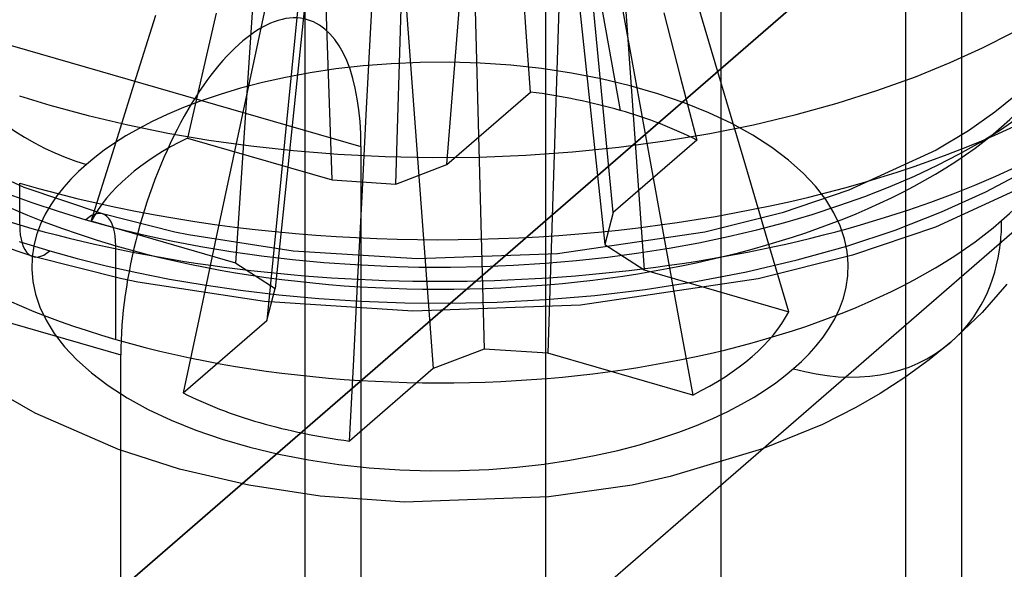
# Model space of a CAD drawing. Header units: millimetres. Extents: x -90 to 88, y -53 to 62.
# Tile 66 of 74: x 58.37 to 62.47, y -11.51 to -9.23. Entities that reach past the tile are written whole.
import ezdxf

# ---------------------------------------------------------------- set-up
doc = ezdxf.new("R2010")
doc.units = ezdxf.units.MM
doc.layers.add('MAIN-1', color=7, linetype='Continuous')
doc.layers.add('MAIN-2', color=7, linetype='Continuous')

msp = doc.modelspace()

# ---------------------------------------------------------------- linework, layer by layer
at = {"layer": 'MAIN-1'}
for p, q in [((88.3849, 14.034), (42.3849, -25.8032)), ((56.5849, -13.5056), (70.5849, -1.3813)), ((56.5849, -15.2377), (70.5849, -3.1133)), ((62.4813, -10.3269), (62.378, -10.4449)), ((62.378, -10.4449), (62.2477, -10.5689)), ((62.2917, -10.5296), (62.2917, -18.8481)), ((62.2477, -10.5689), (62.1576, -10.6425)), ((62.1576, -10.6425), (62.0566, -10.7156)), ((62.0566, -10.7156), (61.9537, -10.7821)), ((61.9537, -10.7821), (61.8516, -10.8409)), ((61.8516, -10.8409), (61.713, -10.9111)), ((61.713, -10.9111), (61.4632, -11.013)), ((61.2917, -19.7141), (61.2917, -11.1615))]:
    msp.add_line(p, q, dxfattribs=at)
msp.add_ellipse((61.5931, -9.813), major_axis=(-0.6547, 0.7559), ratio=0.75, start_param=-3.141539, end_param=-2.535923, dxfattribs=at)
at = {"layer": 'MAIN-2'}
for p, q in [((62.0596, -17.049), (62.0596, -5.7907)), ((60.5596, -7.0897), (60.5596, -18.3481)), ((62.2917, -7.5897), (62.2917, -10.5296)), ((59.5596, -19.2141), (59.5596, -7.9558)), ((60.5975, -8.0745), (60.8708, -9.6045)), ((60.1494, -9.8292), (60.2862, -8.1225)), ((59.6713, -9.8933), (59.6128, -8.2127)), ((59.9369, -9.9108), (59.9869, -8.2374)), ((60.8422, -10.0292), (60.6699, -8.2333)), ((59.2713, -10.2397), (59.3913, -8.4046)), ((60.6207, -8.4203), (60.8073, -10.162)), ((61.2917, -11.1615), (61.2917, -8.4558)), ((59.621, -8.5543), (59.4344, -10.3459)), ((60.8504, -8.57), (60.9703, -10.2683)), ((59.5717, -8.7413), (59.3994, -10.4787)), ((60.2547, -8.7372), (60.3047, -10.5972)), ((60.6288, -8.7618), (60.5703, -10.6147)), ((59.9554, -8.8521), (60.0922, -10.6787)), ((61.2142, -9.2295), (61.1244, -8.9264)), ((59.8315, -9.2835), (59.849, -8.9442)), ((60.4799, -9.2783), (60.4624, -9.0287)), ((59.3963, -9.1579), (59.3273, -9.4823)), ((60.8732, -9.144), (60.9332, -9.4729)), ((58.8481, -9.4942), (58.9377, -9.2085)), ((59.1886, -9.1993), (59.1287, -9.4593)), ((61.0522, -9.1989), (61.1212, -9.4634)), ((58.0596, -9.2548), (59.7917, -9.7548)), ((61.3039, -9.5327), (61.2142, -9.2295)), ((59.814, -9.6228), (59.8315, -9.2835)), ((60.4972, -9.528), (60.4799, -9.2783)), ((62.3797, -9.3441), (62.5062, -9.2796)), ((62.2454, -9.4053), (62.3797, -9.3441)), ((59.8004, -9.4192), (59.6877, -9.432)), ((59.9175, -9.4101), (59.8004, -9.4192)), ((60.0384, -9.405), (59.9175, -9.4101)), ((60.1623, -9.4042), (60.0384, -9.405)), ((60.2884, -9.4081), (60.1623, -9.4042)), ((60.4156, -9.4168), (60.2884, -9.4081)), ((60.5427, -9.4306), (60.4156, -9.4168)), ((62.1009, -9.4641), (62.2454, -9.4053)), ((59.1287, -9.4593), (59.0688, -9.7193)), ((59.4777, -9.4671), (59.3811, -9.4887)), ((59.58, -9.4481), (59.4777, -9.4671)), ((59.6877, -9.432), (59.58, -9.4481)), ((60.6687, -9.4493), (60.5427, -9.4306)), ((60.7923, -9.4731), (60.6687, -9.4493)), ((61.1212, -9.4634), (61.1901, -9.728)), ((61.9399, -9.5223), (62.1009, -9.4641)), ((58.7584, -9.78), (58.8481, -9.4942)), ((59.3273, -9.4823), (59.2584, -9.8067)), ((59.3811, -9.4887), (59.2902, -9.5123)), ((60.9124, -9.5018), (60.7923, -9.4731)), ((61.0279, -9.5351), (60.9124, -9.5018)), ((60.9332, -9.4729), (60.9931, -9.8018)), ((58.3697, -9.5445), (58.4958, -9.5828)), ((59.2053, -9.5378), (59.1261, -9.5647)), ((59.2902, -9.5123), (59.2053, -9.5378)), ((60.1494, -9.8292), (60.4972, -9.528)), ((61.1376, -9.5728), (61.0279, -9.5351)), ((61.3936, -9.8359), (61.3039, -9.5327)), ((61.7741, -9.5749), (61.9399, -9.5223)), ((62.517, -9.5424), (62.4307, -9.6124)), ((58.4958, -9.5828), (58.6565, -9.6263)), ((59.1261, -9.5647), (59.0528, -9.5927)), ((61.2406, -9.6144), (61.1376, -9.5728)), ((61.603, -9.6221), (61.7741, -9.5749)), ((58.6565, -9.6263), (58.8206, -9.665)), ((58.985, -9.6215), (58.9227, -9.651)), ((59.0528, -9.5927), (58.985, -9.6215)), ((59.7966, -9.9621), (59.814, -9.6228)), ((61.3361, -9.6596), (61.2406, -9.6144)), ((61.4265, -9.664), (61.603, -9.6221)), ((62.4307, -9.6124), (62.3211, -9.689)), ((62.4539, -9.6849), (62.5322, -9.6317)), ((58.8206, -9.665), (58.988, -9.6989)), ((58.9227, -9.651), (58.8656, -9.6807)), ((61.2447, -9.7005), (61.4265, -9.664)), ((61.4234, -9.7078), (61.3361, -9.6596)), ((58.8134, -9.7107), (58.7659, -9.7406)), ((58.8656, -9.6807), (58.8134, -9.7107)), ((58.988, -9.6989), (59.1588, -9.7279)), ((61.0576, -9.7316), (61.2447, -9.7005)), ((61.5021, -9.7585), (61.4234, -9.7078)), ((62.3211, -9.689), (62.1859, -9.7699)), ((62.371, -9.7361), (62.4539, -9.6849)), ((58.7659, -9.7406), (58.7227, -9.7704)), ((59.0688, -9.7194), (59.6713, -9.8933)), ((59.1588, -9.7279), (59.333, -9.7522)), ((59.333, -9.7522), (59.5106, -9.7716)), ((59.7917, -9.7548), (59.7917, -12.4606)), ((61.1901, -9.728), (60.8422, -10.0292)), ((60.8656, -9.7573), (61.0576, -9.7316)), ((62.2837, -9.7853), (62.371, -9.7361)), ((58.3891, -9.9252), (58.0559, -9.77)), ((58.6688, -10.0658), (58.7584, -9.78)), ((58.7227, -9.7704), (58.6837, -9.7999)), ((59.5106, -9.7716), (59.6952, -9.7865)), ((59.6952, -9.7865), (59.8919, -9.7966)), ((59.8919, -9.7966), (60.088, -9.8007)), ((60.2835, -9.7988), (60.4783, -9.7909)), ((60.4783, -9.7909), (60.6723, -9.7771)), ((60.6723, -9.7771), (60.8656, -9.7573)), ((61.5719, -9.8111), (61.5021, -9.7585)), ((62.1859, -9.7699), (61.8226, -9.9368)), ((62.192, -9.8325), (62.2837, -9.7853)), ((58.6486, -9.829), (58.6158, -9.8587)), ((58.6837, -9.7999), (58.6486, -9.829)), ((59.2584, -9.8067), (59.1894, -10.1312)), ((59.9369, -9.9108), (60.1494, -9.8292)), ((60.088, -9.8007), (60.2835, -9.7988)), ((60.9931, -9.8018), (61.053, -10.1307)), ((61.4832, -10.139), (61.3936, -9.8359)), ((61.6325, -9.8652), (61.5719, -9.8111)), ((62.0958, -9.8777), (62.192, -9.8325)), ((58.6158, -9.8587), (58.5842, -9.8904)), ((61.6842, -9.9201), (61.6325, -9.8652)), ((61.9951, -9.9209), (62.0958, -9.8777)), ((62.6497, -9.8754), (62.1831, -10.09)), ((62.3935, -9.9434), (62.5662, -9.8521)), ((58.3708, -10.0808), (58.3708, -9.9076)), ((58.5842, -9.8904), (58.5542, -9.9239)), ((59.6713, -9.8933), (59.9369, -9.9108)), ((61.7269, -9.9754), (61.6842, -9.9201)), ((58.3144, -9.9482), (58.4209, -9.9874)), ((58.7152, -10.0354), (58.3891, -9.9252)), ((58.5261, -9.9595), (58.5003, -9.9971)), ((58.5542, -9.9239), (58.5261, -9.9595)), ((61.8226, -9.9368), (61.5447, -10.0301)), ((61.89, -9.962), (61.9951, -9.9209)), ((62.2092, -10.0268), (62.3935, -9.9434)), ((58.4209, -9.9874), (58.5313, -10.0243)), ((58.5003, -9.9971), (58.4773, -10.0367)), ((59.7792, -10.3014), (59.7966, -9.9621)), ((61.67, -10.0371), (61.7814, -10.0008)), ((61.761, -10.0305), (61.7269, -9.9754)), ((61.7814, -10.0008), (61.89, -9.962)), ((58.4773, -10.0367), (58.4575, -10.0784)), ((58.5313, -10.0243), (58.6458, -10.0591)), ((59.0173, -10.1108), (58.7152, -10.0354)), ((60.8422, -10.0292), (60.8073, -10.162)), ((61.5447, -10.0301), (61.2234, -10.111)), ((61.5559, -10.0707), (61.67, -10.0371)), ((61.787, -10.0852), (61.761, -10.0305)), ((62.0153, -10.1021), (62.2092, -10.0268)), ((58.4265, -10.2127), (58.0208, -10.0754)), ((58.4575, -10.0784), (58.4414, -10.1222)), ((58.6458, -10.0591), (58.7626, -10.0912)), ((59.2713, -10.2397), (58.6688, -10.0658)), ((61.4393, -10.1015), (61.5559, -10.0707)), ((57.0596, -10.1208), (58.7917, -10.6208)), ((58.4414, -10.1222), (58.4295, -10.1679)), ((58.7626, -10.0912), (58.8813, -10.1204)), ((58.8813, -10.1204), (59.0021, -10.1468)), ((59.073, -10.1223), (59.0173, -10.1108)), ((59.5095, -10.1898), (59.073, -10.1223)), ((61.2234, -10.111), (60.6095, -10.2019)), ((61.3204, -10.1296), (61.4393, -10.1015)), ((61.8052, -10.139), (61.787, -10.0852)), ((61.8141, -10.1688), (62.0153, -10.1021)), ((62.1831, -10.09), (61.8376, -10.2062)), ((58.368, -10.1501), (58.4958, -10.189)), ((59.0021, -10.1468), (59.1249, -10.1704)), ((59.1894, -10.1312), (59.1205, -10.4556)), ((60.8073, -10.162), (60.9703, -10.2683)), ((61.053, -10.1307), (61.1129, -10.4597)), ((61.075, -10.1776), (61.199, -10.1549)), ((61.199, -10.1549), (61.3204, -10.1296)), ((61.5728, -10.4422), (61.4832, -10.139)), ((61.8162, -10.1916), (61.8052, -10.139)), ((58.4295, -10.1679), (58.4225, -10.2156)), ((58.4958, -10.189), (58.6097, -10.2204)), ((58.7708, -10.5571), (58.7708, -10.1674)), ((59.1249, -10.1704), (59.2498, -10.1912)), ((59.2498, -10.1912), (59.377, -10.2092)), ((60.0258, -10.2224), (59.5095, -10.1898)), ((60.6095, -10.2019), (60.0258, -10.2224)), ((60.8197, -10.2147), (60.9485, -10.1975)), ((60.9485, -10.1975), (61.075, -10.1776)), ((61.8376, -10.2062), (61.4449, -10.3051)), ((61.6074, -10.2268), (61.8141, -10.1688)), ((61.8207, -10.2428), (61.8162, -10.1916)), ((58.4225, -10.2156), (58.421, -10.2651)), ((58.7956, -10.3049), (58.4265, -10.2127)), ((58.6097, -10.2204), (58.7306, -10.2506)), ((59.2713, -10.2397), (59.4344, -10.3459)), ((59.377, -10.2092), (59.5061, -10.2244)), ((59.5061, -10.2244), (59.6368, -10.2367)), ((59.6368, -10.2367), (59.7688, -10.2462)), ((59.7688, -10.2462), (59.901, -10.2527)), ((60.4274, -10.249), (60.5587, -10.2405)), ((60.5587, -10.2405), (60.6896, -10.2291)), ((60.6896, -10.2291), (60.8197, -10.2147)), ((61.3975, -10.2761), (61.6074, -10.2268)), ((61.8191, -10.2923), (61.8207, -10.2428)), ((58.421, -10.2651), (58.4254, -10.3163)), ((58.7306, -10.2506), (58.8589, -10.2792)), ((58.8589, -10.2792), (58.9948, -10.3061)), ((59.901, -10.2527), (60.0329, -10.2563)), ((60.0329, -10.2563), (60.1646, -10.2568)), ((60.1646, -10.2568), (60.296, -10.2544)), ((60.296, -10.2544), (60.4274, -10.249)), ((60.9703, -10.2683), (61.5728, -10.4422)), ((61.1861, -10.317), (61.3975, -10.2761)), ((58.4254, -10.3163), (58.4364, -10.3689)), ((58.8633, -10.3188), (58.7956, -10.3049)), ((59.3894, -10.4001), (58.8633, -10.3188)), ((58.9948, -10.3061), (59.1385, -10.3307)), ((59.7618, -10.6407), (59.7792, -10.3014)), ((61.4449, -10.3051), (60.7052, -10.4147)), ((60.9751, -10.3496), (61.1861, -10.317)), ((61.8121, -10.34), (61.8191, -10.2923)), ((58.4364, -10.3689), (58.4547, -10.4227)), ((59.1385, -10.3307), (59.29, -10.3527)), ((59.29, -10.3527), (59.4495, -10.3717)), ((59.3994, -10.4787), (59.4344, -10.3459)), ((60.766, -10.3744), (60.9751, -10.3496)), ((61.8002, -10.3858), (61.8121, -10.34)), ((60.0073, -10.4393), (59.3894, -10.4001)), ((59.4495, -10.3717), (59.6168, -10.3871)), ((59.6168, -10.3871), (59.7918, -10.3984)), ((59.7918, -10.3984), (59.9742, -10.4051)), ((59.9742, -10.4051), (60.1635, -10.4066)), ((60.1635, -10.4066), (60.3591, -10.4024)), ((60.3591, -10.4024), (60.5603, -10.3918)), ((60.5603, -10.3918), (60.766, -10.3744)), ((61.7842, -10.4296), (61.8002, -10.3858)), ((58.4547, -10.4227), (58.4806, -10.4774)), ((60.7052, -10.4147), (60.0073, -10.4393)), ((61.7643, -10.4713), (61.7842, -10.4296)), ((58.4806, -10.4774), (58.5147, -10.5326)), ((59.1205, -10.4556), (59.0516, -10.78)), ((59.0516, -10.78), (59.3994, -10.4787)), ((61.1129, -10.4597), (61.1728, -10.7886)), ((61.7413, -10.5109), (61.7643, -10.4713)), ((58.5147, -10.5326), (58.5575, -10.5879)), ((61.7155, -10.5485), (61.7413, -10.5109)), ((61.6874, -10.584), (61.7155, -10.5485)), ((58.5575, -10.5879), (58.6091, -10.6428)), ((60.3047, -10.5972), (60.0922, -10.6787)), ((60.5703, -10.6147), (60.3047, -10.5972)), ((61.1728, -10.7886), (60.5703, -10.6147)), ((61.6574, -10.6176), (61.6874, -10.584)), ((58.6091, -10.6428), (58.6698, -10.6968)), ((58.7917, -13.3266), (58.7917, -10.6208)), ((59.7444, -10.98), (59.7618, -10.6407)), ((61.5931, -10.679), (61.6259, -10.6492)), ((61.6259, -10.6492), (61.6574, -10.6176)), ((58.6698, -10.6968), (58.7395, -10.7495)), ((60.0922, -10.6787), (59.7444, -10.98)), ((61.5579, -10.7081), (61.5931, -10.679)), ((61.4758, -10.7673), (61.5189, -10.7376)), ((61.5189, -10.7376), (61.5579, -10.7081)), ((58.4355, -10.8636), (58.2543, -10.7613)), ((58.7395, -10.7495), (58.8182, -10.8002)), ((61.4282, -10.7973), (61.4758, -10.7673)), ((58.8182, -10.8002), (58.9056, -10.8484)), ((61.3761, -10.8272), (61.4282, -10.7973)), ((58.9056, -10.8484), (59.0011, -10.8935)), ((61.2566, -10.8864), (61.3189, -10.857)), ((61.3189, -10.857), (61.3761, -10.8272)), ((58.7815, -11.016), (58.4355, -10.8636)), ((59.0011, -10.8935), (59.1041, -10.9352)), ((61.1889, -10.9153), (61.2566, -10.8864)), ((59.1041, -10.9352), (59.2138, -10.9729)), ((61.0364, -10.9702), (61.1155, -10.9433)), ((61.1155, -10.9433), (61.1889, -10.9153)), ((59.2138, -10.9729), (59.3292, -11.0062)), ((60.9514, -10.9956), (61.0364, -10.9702)), ((59.0362, -11.0968), (58.7815, -11.016)), ((59.3292, -11.0062), (59.4493, -11.0348)), ((60.7639, -11.0408), (60.8606, -11.0193)), ((60.8606, -11.0193), (60.9514, -10.9956)), ((61.4632, -11.013), (61.0795, -11.1282)), ((59.4493, -11.0348), (59.5729, -11.0586)), ((59.5729, -11.0586), (59.6989, -11.0774)), ((60.5539, -11.0759), (60.6616, -11.0598)), ((60.6616, -11.0598), (60.7639, -11.0408)), ((59.3252, -11.164), (59.0362, -11.0968)), ((59.6989, -11.0774), (59.8261, -11.0911)), ((59.8261, -11.0911), (59.9532, -11.0998)), ((59.9532, -11.0998), (60.0793, -11.1037)), ((60.0793, -11.1037), (60.2032, -11.103)), ((60.2032, -11.103), (60.3242, -11.0979)), ((60.3242, -11.0979), (60.4413, -11.0887)), ((60.4413, -11.0887), (60.5539, -11.0759)), ((61.0795, -11.1282), (60.921, -11.1631)), ((59.6223, -11.2094), (59.3252, -11.164)), ((60.921, -11.1631), (60.5743, -11.2122)), ((59.9729, -11.234), (59.6223, -11.2094)), ((60.5743, -11.2122), (59.9729, -11.234))]:
    msp.add_line(p, q, dxfattribs=at)
for centre, major_axis, ratio, start_param, end_param in [((60.1208, -8.5652), (3.5, 0), 0.5, 1.047198, 4.18879), ((60.1208, -8.392), (3.5, 0), 0.5, -0.523599, 1.047198), ((60.1208, -8.5652), (3.5, 0), 0.5, -2.094395, 1.047198), ((60.1208, -8.9982), (-2.7, 0), 0.5, -2.094395, 1.047198), ((60.1208, -8.9982), (-2.7, 0), 0.5, 1.047198, 4.18879), ((60.1208, -9.388), (2.7, 0), 0.5, -0.523599, 1.047198), ((60.1208, -9.388), (2.7, 0), 0.5, 2.617994, 4.18879), ((58.6486, -8.963), (0.6547, -0.7559), 0.75, -2.427868, -0.857072), ((59.2917, -10.1878), (0.2774, 0.9608), 0.433013, 0.000007, 2.158799), ((59.2917, -10.1878), (0.2774, 0.9608), 0.433013, -0.982794, 0.000007), ((60.1208, -8.392), (3.5, 0), 0.5, -2.094395, -0.523599), ((60.1208, -10.254), (1.5, 0), 0.5, 1.047198, 1.31713), ((60.1208, -10.254), (1.5, 0), 0.5, 0.777265, 1.047198), ((60.1208, -10.254), (1.5, 0), 0.5, 2.348061, 2.887927), ((58.6458, -10.2756), (0.0693, 0.2402), 0.433013, -0.982794, 0.588003), ((58.4958, -9.9725), (0.0693, 0.2402), 0.433013, 2.158799, 3.729595), ((60.1208, -9.388), (2.7, 0), 0.5, -2.094395, -0.523599), ((61.5931, -9.813), (-0.6547, 0.7559), 0.75, -2.535923, -2.427868), ((60.1208, -10.254), (1.5, 0), 0.5, -0.793532, -0.253666), ((61.5931, -9.813), (-0.6547, 0.7559), 0.75, 2.284521, 3.141646), ((60.1208, -10.254), (1.5, 0), 0.5, -2.364328, -2.094395), ((60.1208, -10.254), (1.5, 0), 0.5, -2.094395, -1.824462)]:
    msp.add_ellipse(centre, major_axis=major_axis, ratio=ratio, start_param=start_param, end_param=end_param, dxfattribs=at)

doc.saveas('drawing.dxf')
